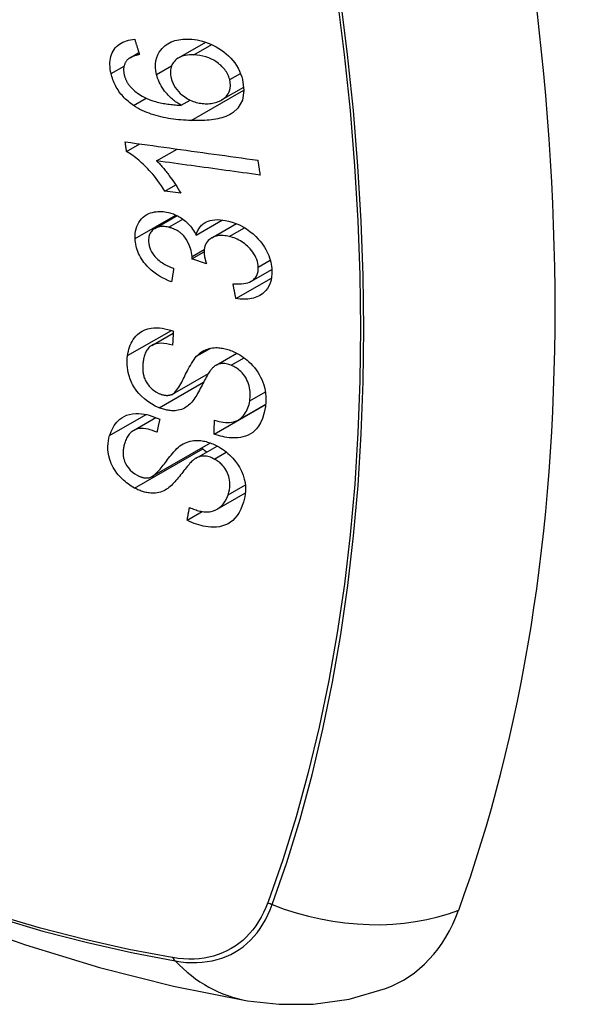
# Model space of a CAD drawing. Header units: inches. Extents: x 435.6 to 512.6, y 167.3 to 237.6.
# Tile 87 of 115: x 492.886 to 493.189, y 202.527 to 203.053. Entities that reach past the tile are written whole.
import ezdxf

# ---------------------------------------------------------------- set-up
doc = ezdxf.new("R2010")
doc.units = ezdxf.units.IN
doc.header["$MEASUREMENT"] = 0
doc.layers.add('Visible Edges(ANSI)', color=7, linetype='Continuous', lineweight=25)
doc.layers.add('Visible Tangent Edges(ANSI)', color=7, linetype='Continuous', lineweight=25)

msp = doc.modelspace()

# ---------------------------------------------------------------- linework, layer by layer
at = {"layer": 'Visible Edges(ANSI)'}
for p, q in [((492.97052, 203.03245), (492.98506, 203.04083)), ((492.94473, 203.03255), (492.94942, 203.03525)), ((492.99355, 203.00999), (493.00536, 203.0168)), ((492.97196, 203.00719), (492.97671, 203.00992)), ((492.94283, 202.98249), (492.94991, 202.98657)), ((492.95887, 202.97751), (492.96981, 202.98381)), ((492.96332, 202.96134), (492.96906, 202.96464)), ((492.97172, 202.96019), (492.96332, 202.96134)), ((492.95792, 202.94142), (492.9698, 202.94826)), ((492.97998, 202.93784), (492.99403, 202.94594)), ((492.98828, 202.93638), (493.00147, 202.94398)), ((492.97772, 202.92522), (492.9842, 202.92895)), ((492.98545, 202.92259), (492.97772, 202.92522)), ((493.00942, 202.91331), (493.02029, 202.91957)), ((493.00115, 202.90395), (493.02013, 202.91488)), ((492.95628, 202.87902), (492.96772, 202.88561)), ((492.99058, 202.86843), (493.00167, 202.87481)), ((492.96738, 202.85302), (492.98649, 202.86402)), ((492.98951, 202.83169), (493.01697, 202.84751)), ((493.00231, 202.83914), (493.01708, 202.84764)), ((493.01697, 202.84751), (493.01697, 202.84758)), ((493.01706, 202.84744), (493.01697, 202.84751)), ((492.94648, 202.83355), (492.95848, 202.84047)), ((492.95639, 202.80895), (492.98759, 202.82692)), ((492.97992, 202.81883), (492.99116, 202.8253)), ((492.99107, 202.79154), (493.00624, 202.80028)), ((492.97514, 202.78566), (492.98324, 202.79033))]:
    msp.add_line(p, q, dxfattribs=at)
at = {"layer": 'Visible Edges(ANSI)', "flags": 128}
for points in [[(492.93459, 203.02406), (492.93434, 203.02525), (492.93414, 203.02644), (492.934, 203.02763), (492.93394, 203.0288), (492.93394, 203.02995), (492.93403, 203.03108), (492.93419, 203.03218), (492.93444, 203.03323), (492.93476, 203.03424), (492.93516, 203.0352), (492.93565, 203.03611), (492.93621, 203.03698), (492.93684, 203.03779), (492.93753, 203.03853), (492.93829, 203.0392), (492.9391, 203.03981), (492.93998, 203.04036), (492.94091, 203.04084), (492.94187, 203.04125), (492.94287, 203.04159), (492.9439, 203.04188), (492.94497, 203.04211), (492.94605, 203.04229), (492.94716, 203.04242)], [(492.94716, 203.04242), (492.94727, 203.04208), (492.94738, 203.04173), (492.94748, 203.04139), (492.94759, 203.04105), (492.9477, 203.04071), (492.9478, 203.04037), (492.94791, 203.04003), (492.94802, 203.03969), (492.94813, 203.03935), (492.94823, 203.03901), (492.94834, 203.03867), (492.94845, 203.03833), (492.94856, 203.03799), (492.94866, 203.03765), (492.94877, 203.03731), (492.94888, 203.03697), (492.94899, 203.03663), (492.94909, 203.03629), (492.9492, 203.03595), (492.94931, 203.03561), (492.94942, 203.03527), (492.94953, 203.03493), (492.94963, 203.03459), (492.94974, 203.03425)], [(492.9588, 203.02361), (492.95843, 203.02551), (492.95824, 203.02739), (492.95826, 203.02922), (492.95849, 203.03097), (492.95893, 203.03264), (492.95955, 203.03417), (492.96027, 203.03549), (492.96104, 203.03659), (492.96177, 203.03748), (492.96247, 203.03821), (492.96321, 203.03887), (492.964, 203.03948), (492.96483, 203.04003), (492.96571, 203.04053), (492.96664, 203.04097), (492.9676, 203.04135), (492.9686, 203.04168), (492.96962, 203.04194), (492.97066, 203.04215), (492.97173, 203.04231), (492.97282, 203.04242), (492.97393, 203.04249), (492.97505, 203.04251), (492.97619, 203.04248)], [(492.97619, 203.04248), (492.97761, 203.0424), (492.97905, 203.04224), (492.98049, 203.04202), (492.98193, 203.04172), (492.98339, 203.04135), (492.98485, 203.0409), (492.98632, 203.04037), (492.9878, 203.03977), (492.98926, 203.03909), (492.9907, 203.03833), (492.99211, 203.03751), (492.99347, 203.03662), (492.99478, 203.03566), (492.99603, 203.03463), (492.99724, 203.03353), (492.99839, 203.03235), (492.99947, 203.03109), (493.00049, 203.02977), (493.00143, 203.02837), (493.00229, 203.02691), (493.00304, 203.02542), (493.00368, 203.02392), (493.00422, 203.0224), (493.00466, 203.02086)], [(492.94974, 203.03425), (492.94944, 203.03419), (492.94914, 203.03412), (492.94884, 203.03405), (492.94854, 203.03398), (492.94824, 203.0339), (492.94794, 203.03382), (492.94764, 203.03374), (492.94734, 203.03365), (492.94705, 203.03355), (492.94676, 203.03345), (492.94647, 203.03335), (492.94619, 203.03324), (492.94591, 203.03313), (492.94564, 203.03301), (492.94537, 203.03288), (492.94511, 203.03275), (492.94485, 203.03261), (492.9446, 203.03247), (492.94435, 203.03231), (492.94411, 203.03215), (492.94388, 203.03198), (492.94366, 203.0318), (492.94344, 203.03161), (492.94324, 203.03141)], [(492.97874, 203.03405), (492.97757, 203.03406), (492.97641, 203.03402), (492.97527, 203.03392), (492.97416, 203.03375), (492.97308, 203.0335), (492.97206, 203.03317), (492.97108, 203.03275), (492.97017, 203.03224), (492.96936, 203.03165), (492.96868, 203.03105), (492.96814, 203.03044), (492.9677, 203.02986), (492.96734, 203.0293), (492.96704, 203.02872), (492.96678, 203.02811), (492.96656, 203.02747), (492.9664, 203.0268), (492.96628, 203.02611), (492.96622, 203.0254), (492.96621, 203.02468), (492.96625, 203.02394), (492.96633, 203.02319), (492.96646, 203.02244), (492.96662, 203.02168)], [(492.99782, 203.0209), (492.99762, 203.02159), (492.99739, 203.02227), (492.99713, 203.02295), (492.99682, 203.02362), (492.99647, 203.02429), (492.99608, 203.02494), (492.99565, 203.02558), (492.99519, 203.0262), (492.9947, 203.02681), (492.99418, 203.02739), (492.99363, 203.02795), (492.99307, 203.02849), (492.99248, 203.029), (492.99187, 203.02949), (492.99124, 203.02997), (492.99044, 203.03053), (492.98941, 203.03117), (492.98815, 203.03184), (492.98666, 203.03249), (492.98507, 203.03304), (492.98348, 203.03345), (492.98188, 203.03375), (492.9803, 203.03395), (492.97874, 203.03405)], [(492.94324, 203.03141), (492.94302, 203.03115), (492.94282, 203.03089), (492.94263, 203.03061), (492.94244, 203.03033), (492.94227, 203.03004), (492.94211, 203.02974), (492.94196, 203.02943), (492.94183, 203.02912), (492.94171, 203.0288), (492.9416, 203.02847), (492.94151, 203.02814), (492.94143, 203.0278), (492.94137, 203.02745), (492.94132, 203.0271), (492.94128, 203.02674), (492.94126, 203.02637), (492.94126, 203.026), (492.94127, 203.02562), (492.94129, 203.02524), (492.94132, 203.02486), (492.94137, 203.02447), (492.94144, 203.02408), (492.94151, 203.0237), (492.9416, 203.02331)], [(492.94651, 203.00708), (492.94577, 203.0076), (492.94504, 203.00814), (492.94433, 203.0087), (492.94363, 203.00928), (492.94295, 203.00988), (492.94229, 203.0105), (492.94164, 203.01115), (492.94102, 203.01181), (492.94042, 203.01248), (492.93985, 203.01317), (492.9393, 203.01388), (492.93878, 203.01461), (492.93828, 203.01535), (492.9378, 203.01611), (492.93736, 203.01688), (492.93694, 203.01765), (492.93656, 203.01843), (492.9362, 203.01922), (492.93587, 203.02002), (492.93556, 203.02082), (492.93528, 203.02163), (492.93503, 203.02244), (492.9348, 203.02325), (492.93459, 203.02406)], [(492.9416, 203.02331), (492.94168, 203.023), (492.94176, 203.02269), (492.94186, 203.02238), (492.94196, 203.02207), (492.94206, 203.02176), (492.94218, 203.02146), (492.9423, 203.02115), (492.94243, 203.02085), (492.94257, 203.02054), (492.94271, 203.02024), (492.94287, 203.01995), (492.94303, 203.01965), (492.9432, 203.01935), (492.94338, 203.01907), (492.94356, 203.01878), (492.94375, 203.0185), (492.94395, 203.01822), (492.94415, 203.01795), (492.94436, 203.01768), (492.94457, 203.01741), (492.9448, 203.01715), (492.94503, 203.01689), (492.94526, 203.01664), (492.9455, 203.01639)], [(492.97196, 203.00719), (492.97136, 203.00754), (492.97076, 203.0079), (492.97017, 203.00828), (492.96959, 203.00867), (492.96901, 203.00907), (492.96844, 203.00949), (492.96789, 203.00992), (492.96734, 203.01037), (492.96679, 203.01083), (492.96623, 203.01133), (492.96565, 203.01189), (492.96504, 203.01251), (492.96442, 203.01319), (492.96378, 203.01393), (492.96314, 203.01475), (492.9625, 203.01564), (492.96186, 203.01658), (492.96128, 203.01755), (492.96074, 203.01853), (492.96024, 203.01952), (492.9598, 203.02054), (492.95941, 203.02156), (492.95908, 203.02258), (492.9588, 203.02361)], [(492.96662, 203.02168), (492.967, 203.02039), (492.96749, 203.01912), (492.9681, 203.01788), (492.96882, 203.01668), (492.96966, 203.01553), (492.97058, 203.01446), (492.97149, 203.01354), (492.97235, 203.01277), (492.97312, 203.01215), (492.97384, 203.01161), (492.97456, 203.01112), (492.97531, 203.01066), (492.97607, 203.01024), (492.97684, 203.00986), (492.97763, 203.00951), (492.97842, 203.0092), (492.97922, 203.00893), (492.98002, 203.0087), (492.98082, 203.0085), (492.98161, 203.00834), (492.98241, 203.00821), (492.9832, 203.00812), (492.98399, 203.00805), (492.98478, 203.00801)], [(492.9455, 203.01639), (492.94725, 203.01476), (492.94915, 203.01332), (492.95116, 203.01207), (492.95322, 203.011), (492.95516, 203.01016), (492.95686, 203.00954), (492.95823, 203.00911), (492.95921, 203.00885), (492.95999, 203.00866), (492.96078, 203.00848), (492.96158, 203.00832), (492.96238, 203.00817), (492.96319, 203.00803), (492.96401, 203.00791), (492.96482, 203.00779), (492.96563, 203.00769), (492.96645, 203.00759), (492.96726, 203.00751), (492.96806, 203.00744), (492.96886, 203.00737), (492.96965, 203.00731), (492.97043, 203.00726), (492.9712, 203.00722), (492.97196, 203.00719)], [(493.00466, 203.02086), (493.00543, 203.01514), (493.00458, 203.00991), (493.00215, 203.00565), (492.99972, 203.00333), (492.9987, 203.00265), (492.99778, 203.00212), (492.9968, 203.00165), (492.9958, 203.00123), (492.99476, 203.00086), (492.9937, 203.00053), (492.99262, 203.00024), (492.99153, 202.99999), (492.99041, 202.99977), (492.98927, 202.99958), (492.98811, 202.99942), (492.98693, 202.99929), (492.98574, 202.99918), (492.98453, 202.9991), (492.98332, 202.99904), (492.98211, 202.999), (492.98089, 202.99898), (492.97968, 202.99898), (492.97848, 202.999), (492.97728, 202.99903)], [(492.98478, 203.00801), (492.9856, 203.008), (492.9864, 203.00802), (492.9872, 203.00807), (492.98798, 203.00816), (492.98874, 203.00828), (492.98949, 203.00844), (492.99023, 203.00862), (492.99095, 203.00885), (492.99166, 203.0091), (492.99235, 203.00939), (492.99304, 203.00972), (492.9937, 203.01008), (492.99434, 203.0105), (492.99495, 203.01096), (492.99553, 203.01147), (492.99605, 203.01203), (492.99652, 203.01263), (492.99694, 203.01328), (492.9973, 203.01397), (492.99767, 203.01491), (492.998, 203.01618), (492.99818, 203.01769), (492.99812, 203.01927), (492.99782, 203.0209)], [(492.97728, 202.99903), (492.97593, 202.99908), (492.97458, 202.99915), (492.97322, 202.99924), (492.97186, 202.99934), (492.97051, 202.99947), (492.96915, 202.99962), (492.9678, 202.99978), (492.96645, 202.99997), (492.96511, 203.00019), (492.96378, 203.00043), (492.96246, 203.00069), (492.96115, 203.00098), (492.95985, 203.0013), (492.95856, 203.00165), (492.95729, 203.00203), (492.95604, 203.00243), (492.9548, 203.00287), (492.95358, 203.00334), (492.95237, 203.00385), (492.95117, 203.0044), (492.94998, 203.005), (492.9488, 203.00564), (492.94764, 203.00634), (492.94651, 203.00708)], [(492.9421, 202.98766), (492.94503, 202.98725), (492.94796, 202.98684), (492.9509, 202.98643), (492.95384, 202.98602), (492.95679, 202.98561), (492.95975, 202.98521), (492.96271, 202.98479), (492.96566, 202.98438), (492.96863, 202.98397), (492.97159, 202.98356), (492.97455, 202.98315), (492.97752, 202.98274), (492.98048, 202.98233), (492.98344, 202.98192), (492.9864, 202.98151), (492.98936, 202.9811), (492.99231, 202.98069), (492.99526, 202.98028), (492.9982, 202.97988), (493.00114, 202.97947), (493.00407, 202.97907), (493.00699, 202.97866), (493.00991, 202.97826), (493.01281, 202.97786)], [(492.94283, 202.98249), (492.9428, 202.98271), (492.94277, 202.98292), (492.94274, 202.98314), (492.94271, 202.98335), (492.94268, 202.98357), (492.94265, 202.98378), (492.94262, 202.984), (492.94258, 202.98421), (492.94255, 202.98443), (492.94252, 202.98464), (492.94249, 202.98486), (492.94246, 202.98507), (492.94243, 202.98529), (492.9424, 202.9855), (492.94237, 202.98572), (492.94234, 202.98593), (492.94231, 202.98615), (492.94228, 202.98636), (492.94225, 202.98658), (492.94222, 202.98679), (492.94219, 202.98701), (492.94216, 202.98722), (492.94213, 202.98744), (492.9421, 202.98766)], [(492.96332, 202.96134), (492.96237, 202.96282), (492.96143, 202.96424), (492.96048, 202.96559), (492.95954, 202.96687), (492.9586, 202.96809), (492.95767, 202.96925), (492.95676, 202.97035), (492.95586, 202.97138), (492.95497, 202.97236), (492.9541, 202.97329), (492.95325, 202.97416), (492.95243, 202.97498), (492.95162, 202.97575), (492.95085, 202.97647), (492.9501, 202.97715), (492.94935, 202.97781), (492.94858, 202.97847), (492.94779, 202.97911), (492.94699, 202.97973), (492.94618, 202.98033), (492.94536, 202.98092), (492.94452, 202.98147), (492.94368, 202.982), (492.94283, 202.98249)], [(493.01402, 202.96991), (493.01174, 202.97023), (493.00946, 202.97054), (493.00717, 202.97086), (493.00488, 202.97117), (493.00258, 202.97149), (493.00028, 202.9718), (492.99799, 202.97212), (492.99569, 202.97244), (492.99338, 202.97275), (492.99108, 202.97307), (492.98878, 202.97339), (492.98647, 202.97371), (492.98417, 202.97402), (492.98186, 202.97434), (492.97956, 202.97466), (492.97725, 202.97498), (492.97495, 202.97529), (492.97265, 202.97561), (492.97034, 202.97593), (492.96805, 202.97625), (492.96575, 202.97656), (492.96345, 202.97688), (492.96116, 202.97719), (492.95887, 202.97751)], [(492.95887, 202.97751), (492.95936, 202.97703), (492.95984, 202.97654), (492.96032, 202.97604), (492.96079, 202.97553), (492.96126, 202.97501), (492.96172, 202.97449), (492.96217, 202.97396), (492.96262, 202.97343), (492.96307, 202.97289), (492.9635, 202.97236), (492.96393, 202.97182), (492.96435, 202.97128), (492.96476, 202.97074), (492.96517, 202.9702), (492.96563, 202.96958), (492.96617, 202.96884), (492.96678, 202.96799), (492.96745, 202.96705), (492.96815, 202.96602), (492.96888, 202.96493), (492.96961, 202.96379), (492.97034, 202.96261), (492.97105, 202.9614), (492.97172, 202.96019)], [(493.01281, 202.97786), (493.01286, 202.97752), (493.01291, 202.97719), (493.01296, 202.97686), (493.01301, 202.97653), (493.01306, 202.9762), (493.01311, 202.97587), (493.01316, 202.97554), (493.01321, 202.97521), (493.01326, 202.97487), (493.01331, 202.97454), (493.01337, 202.97421), (493.01342, 202.97388), (493.01347, 202.97355), (493.01352, 202.97322), (493.01357, 202.97289), (493.01362, 202.97256), (493.01367, 202.97223), (493.01372, 202.9719), (493.01377, 202.97156), (493.01382, 202.97123), (493.01387, 202.9709), (493.01392, 202.97057), (493.01397, 202.97024), (493.01402, 202.96991)], [(492.94736, 202.93601), (492.94735, 202.93736), (492.94743, 202.93869), (492.94761, 202.93997), (492.94789, 202.94121), (492.94828, 202.9424), (492.94876, 202.94354), (492.94935, 202.94463), (492.95002, 202.94564), (492.95078, 202.94656), (492.95163, 202.94741), (492.95257, 202.94816), (492.9536, 202.9488), (492.95464, 202.94932), (492.95568, 202.94972), (492.9567, 202.95001), (492.95767, 202.95022), (492.95857, 202.95037), (492.95948, 202.95046), (492.9604, 202.9505), (492.96133, 202.95049), (492.96227, 202.95043), (492.96322, 202.95032), (492.96419, 202.95016), (492.96517, 202.94995)], [(492.96517, 202.94995), (492.96582, 202.94978), (492.96648, 202.94959), (492.96713, 202.94938), (492.96778, 202.94914), (492.96843, 202.94888), (492.96908, 202.9486), (492.96972, 202.94829), (492.97035, 202.94797), (492.97097, 202.94762), (492.97159, 202.94724), (492.97221, 202.94684), (492.97285, 202.94639), (492.97351, 202.9459), (492.97418, 202.94535), (492.97486, 202.94475), (492.97554, 202.9441), (492.97622, 202.94339), (492.97686, 202.94265), (492.97747, 202.94189), (492.97804, 202.94111), (492.97858, 202.94031), (492.97908, 202.9395), (492.97954, 202.93868), (492.97998, 202.93784)], [(492.97998, 202.93784), (492.98014, 202.93845), (492.98032, 202.93904), (492.98053, 202.93962), (492.98077, 202.94018), (492.98103, 202.94072), (492.98133, 202.94124), (492.98165, 202.94175), (492.98201, 202.94223), (492.9824, 202.94269), (492.98281, 202.94312), (492.98325, 202.94352), (492.98372, 202.9439), (492.98422, 202.94425), (492.98478, 202.94458), (492.98547, 202.94494), (492.98633, 202.9453), (492.98735, 202.94562), (492.98855, 202.94589), (492.9899, 202.94606), (492.9913, 202.94612), (492.99272, 202.94607), (492.99417, 202.94592), (492.99564, 202.94568), (492.99712, 202.94536)], [(492.99712, 202.94536), (492.99911, 202.94482), (493.00109, 202.94413), (493.00306, 202.94328), (493.00497, 202.94229), (493.00682, 202.94115), (493.00861, 202.93987), (493.01027, 202.93848), (493.01174, 202.93711), (493.013, 202.93578), (493.01406, 202.93456), (493.01491, 202.93348), (493.01567, 202.93243), (493.01638, 202.93136), (493.01703, 202.93027), (493.01763, 202.92916), (493.01817, 202.92803), (493.01865, 202.9269), (493.01906, 202.92576), (493.01941, 202.92462), (493.01971, 202.92348), (493.01994, 202.92234), (493.02013, 202.92121), (493.02025, 202.92008), (493.02033, 202.91896)], [(492.96529, 202.94205), (492.96456, 202.94221), (492.96383, 202.94233), (492.96311, 202.94241), (492.96239, 202.94245), (492.96169, 202.94245), (492.961, 202.9424), (492.96034, 202.9423), (492.9597, 202.94215), (492.95909, 202.94196), (492.9585, 202.94172), (492.95793, 202.94142), (492.9574, 202.94109), (492.95691, 202.94071), (492.95645, 202.9403), (492.95605, 202.93984), (492.95569, 202.93936), (492.95538, 202.93883), (492.95512, 202.93827), (492.95491, 202.93769), (492.95475, 202.93708), (492.95464, 202.93644), (492.95457, 202.93579), (492.95454, 202.93512), (492.95455, 202.93445)], [(492.97777, 202.92643), (492.97732, 202.9296), (492.97623, 202.93276), (492.97462, 202.93569), (492.9733, 202.93745), (492.9728, 202.93799), (492.97247, 202.93832), (492.97213, 202.93863), (492.97178, 202.93893), (492.97142, 202.93922), (492.97105, 202.9395), (492.97067, 202.93976), (492.97028, 202.94001), (492.96989, 202.94025), (492.96948, 202.94048), (492.96907, 202.94069), (492.96866, 202.94089), (492.96825, 202.94108), (492.96783, 202.94125), (492.96741, 202.94141), (492.96699, 202.94156), (492.96657, 202.9417), (492.96614, 202.94183), (492.96572, 202.94194), (492.96529, 202.94205)], [(492.99759, 202.93715), (492.9968, 202.93733), (492.996, 202.93747), (492.99522, 202.93757), (492.99444, 202.93764), (492.99367, 202.93767), (492.99291, 202.93766), (492.99216, 202.9376), (492.99143, 202.9375), (492.99073, 202.93736), (492.99006, 202.93717), (492.98941, 202.93693), (492.98879, 202.93665), (492.98819, 202.93633), (492.9876, 202.93595), (492.98701, 202.93549), (492.98642, 202.93495), (492.98586, 202.9343), (492.98537, 202.93358), (492.98497, 202.93279), (492.98465, 202.93195), (492.98442, 202.93106), (492.98427, 202.93013), (492.98421, 202.92918), (492.98422, 202.9282)], [(492.96683, 202.91285), (492.96518, 202.91354), (492.96355, 202.91429), (492.96195, 202.91513), (492.96037, 202.91604), (492.95884, 202.91703), (492.95735, 202.91812), (492.95598, 202.91924), (492.95479, 202.92033), (492.95376, 202.92138), (492.95288, 202.92238), (492.95213, 202.92331), (492.95146, 202.92422), (492.95083, 202.92516), (492.95025, 202.92611), (492.94973, 202.92708), (492.94925, 202.92806), (492.94883, 202.92906), (492.94846, 202.93005), (492.94815, 202.93105), (492.9479, 202.93205), (492.94769, 202.93304), (492.94753, 202.93404), (492.94743, 202.93503), (492.94736, 202.93601)], [(492.95455, 202.93445), (492.95465, 202.93335), (492.95485, 202.93223), (492.95517, 202.93112), (492.9556, 202.93002), (492.95615, 202.92893), (492.95677, 202.92794), (492.95739, 202.9271), (492.95796, 202.92641), (492.95847, 202.92585), (492.95901, 202.92532), (492.95956, 202.92481), (492.96014, 202.92433), (492.96073, 202.92387), (492.96135, 202.92344), (492.96197, 202.92302), (492.96262, 202.92262), (492.96327, 202.92225), (492.96393, 202.92189), (492.9646, 202.92155), (492.96528, 202.92123), (492.96596, 202.92092), (492.96664, 202.92064), (492.96732, 202.92037), (492.968, 202.92011)], [(493.01308, 202.92073), (493.01299, 202.92175), (493.01283, 202.92278), (493.01258, 202.92382), (493.01225, 202.92485), (493.01183, 202.92587), (493.01133, 202.92687), (493.01075, 202.92787), (493.0101, 202.92882), (493.00943, 202.92969), (493.00874, 202.93049), (493.00807, 202.93122), (493.00738, 202.93189), (493.00667, 202.93254), (493.00593, 202.93314), (493.00517, 202.93372), (493.00438, 202.93426), (493.00357, 202.93477), (493.00274, 202.93523), (493.0019, 202.93565), (493.00105, 202.93603), (493.00019, 202.93637), (492.99933, 202.93666), (492.99847, 202.93693), (492.99759, 202.93715)], [(492.98422, 202.9282), (492.98423, 202.92798), (492.98425, 202.92775), (492.98427, 202.92753), (492.9843, 202.9273), (492.98433, 202.92707), (492.98436, 202.92685), (492.9844, 202.92661), (492.98444, 202.92638), (492.98448, 202.92615), (492.98453, 202.92591), (492.98458, 202.92567), (492.98464, 202.92543), (492.98469, 202.92519), (492.98475, 202.92495), (492.98482, 202.92471), (492.98488, 202.92447), (492.98495, 202.92423), (492.98501, 202.924), (492.98508, 202.92376), (492.98515, 202.92352), (492.98522, 202.92328), (492.9853, 202.92305), (492.98537, 202.92282), (492.98545, 202.92259)], [(492.97772, 202.92522), (492.97773, 202.92527), (492.97773, 202.92532), (492.97773, 202.92537), (492.97774, 202.92542), (492.97774, 202.92547), (492.97775, 202.92552), (492.97775, 202.92557), (492.97775, 202.92563), (492.97776, 202.92568), (492.97776, 202.92573), (492.97776, 202.92578), (492.97777, 202.92583), (492.97777, 202.92588), (492.97777, 202.92593), (492.97777, 202.92598), (492.97777, 202.92603), (492.97778, 202.92608), (492.97778, 202.92613), (492.97778, 202.92618), (492.97778, 202.92623), (492.97778, 202.92628), (492.97778, 202.92633), (492.97778, 202.92638), (492.97777, 202.92643)], [(492.968, 202.92011), (492.96795, 202.91981), (492.9679, 202.9195), (492.96785, 202.9192), (492.9678, 202.9189), (492.96776, 202.9186), (492.96771, 202.91829), (492.96766, 202.91799), (492.96761, 202.91769), (492.96756, 202.91739), (492.96751, 202.91708), (492.96746, 202.91678), (492.96741, 202.91648), (492.96736, 202.91618), (492.96731, 202.91587), (492.96726, 202.91557), (492.96721, 202.91527), (492.96717, 202.91497), (492.96712, 202.91467), (492.96707, 202.91436), (492.96702, 202.91406), (492.96697, 202.91376), (492.96692, 202.91346), (492.96687, 202.91315), (492.96683, 202.91285)], [(492.99961, 202.91186), (493.00077, 202.9118), (493.00193, 202.91179), (493.00308, 202.91181), (493.00421, 202.91189), (493.00531, 202.91202), (493.00638, 202.91221), (493.00742, 202.91247), (493.00841, 202.91282), (493.00931, 202.91325), (493.01006, 202.91372), (493.01064, 202.91419), (493.0111, 202.91464), (493.01146, 202.91505), (493.01177, 202.91547), (493.01205, 202.91591), (493.0123, 202.91637), (493.01251, 202.91685), (493.01269, 202.91736), (493.01283, 202.91788), (493.01295, 202.91843), (493.01303, 202.91899), (493.01307, 202.91956), (493.01309, 202.92014), (493.01308, 202.92073)], [(493.02033, 202.91896), (493.02034, 202.91717), (493.02021, 202.91543), (493.01991, 202.91375), (493.01943, 202.91216), (493.01878, 202.91067), (493.01798, 202.90935), (493.01712, 202.90827), (493.01626, 202.9074), (493.01547, 202.90673), (493.01472, 202.90619), (493.01394, 202.9057), (493.01312, 202.90526), (493.01227, 202.90487), (493.01138, 202.90453), (493.01046, 202.90425), (493.0095, 202.90402), (493.00852, 202.90384), (493.00751, 202.90371), (493.00649, 202.90364), (493.00545, 202.90361), (493.0044, 202.90363), (493.00333, 202.9037), (493.00225, 202.9038), (493.00115, 202.90395)], [(493.00115, 202.90395), (493.00109, 202.90428), (493.00102, 202.90461), (493.00096, 202.90494), (493.00089, 202.90527), (493.00083, 202.9056), (493.00076, 202.90593), (493.0007, 202.90626), (493.00063, 202.90659), (493.00057, 202.90692), (493.0005, 202.90724), (493.00044, 202.90757), (493.00038, 202.9079), (493.00031, 202.90823), (493.00025, 202.90856), (493.00018, 202.90889), (493.00012, 202.90922), (493.00005, 202.90955), (492.99999, 202.90988), (492.99993, 202.91021), (492.99986, 202.91054), (492.9998, 202.91087), (492.99973, 202.9112), (492.99967, 202.91153), (492.99961, 202.91186)], [(492.94339, 202.87354), (492.94358, 202.87471), (492.94381, 202.87585), (492.9441, 202.87698), (492.94444, 202.87807), (492.94483, 202.87914), (492.94528, 202.88017), (492.94579, 202.88116), (492.94637, 202.88212), (492.947, 202.88303), (492.94773, 202.88392), (492.94863, 202.88484), (492.94973, 202.88576), (492.95107, 202.88662), (492.95263, 202.88736), (492.95426, 202.88788), (492.95589, 202.8882), (492.95746, 202.88836), (492.95895, 202.88839), (492.96039, 202.88833), (492.96185, 202.88816), (492.96332, 202.88791), (492.9648, 202.88757), (492.96628, 202.88714), (492.96778, 202.88663)], [(492.96778, 202.88663), (492.96776, 202.88631), (492.96774, 202.886), (492.96773, 202.88568), (492.96771, 202.88537), (492.96769, 202.88506), (492.96767, 202.88474), (492.96765, 202.88443), (492.96764, 202.88411), (492.96762, 202.8838), (492.9676, 202.88349), (492.96758, 202.88317), (492.96757, 202.88286), (492.96755, 202.88254), (492.96753, 202.88223), (492.96751, 202.88192), (492.9675, 202.8816), (492.96748, 202.88129), (492.96746, 202.88098), (492.96744, 202.88066), (492.96743, 202.88035), (492.96741, 202.88004), (492.96739, 202.87972), (492.96738, 202.87941), (492.96736, 202.87909)], [(492.96736, 202.87909), (492.96581, 202.87953), (492.96425, 202.87987), (492.96272, 202.88009), (492.96123, 202.88017), (492.95979, 202.8801), (492.95842, 202.87987), (492.95723, 202.87948), (492.95631, 202.87903), (492.95564, 202.8786), (492.95515, 202.87821), (492.95472, 202.8778), (492.95432, 202.87736), (492.95395, 202.87689), (492.95361, 202.87639), (492.95331, 202.87587), (492.95303, 202.87534), (492.95278, 202.87478), (492.95256, 202.87421), (492.95236, 202.87362), (492.95219, 202.87302), (492.95203, 202.87241), (492.9519, 202.8718), (492.95178, 202.87118), (492.95169, 202.87055)], [(492.39293, 202.87896), (492.42875, 202.84484), (492.46512, 202.81211), (492.50201, 202.78082), (492.53936, 202.75105), (492.57714, 202.72282), (492.61528, 202.69621), (492.65375, 202.67125), (492.6925, 202.64799), (492.73148, 202.62649), (492.77066, 202.60679), (492.80998, 202.58895), (492.84941, 202.573), (492.8889, 202.559), (492.92841, 202.547), (492.96789, 202.53706), (493.00728, 202.52923)], [(492.98015, 202.87317), (492.98084, 202.87386), (492.98158, 202.87452), (492.98235, 202.87513), (492.98317, 202.87569), (492.98404, 202.8762), (492.98495, 202.87665), (492.98592, 202.87703), (492.98689, 202.87733), (492.98784, 202.87755), (492.98874, 202.87769), (492.98961, 202.87777), (492.99042, 202.8778), (492.99118, 202.8778), (492.99188, 202.87776), (492.99258, 202.8777), (492.99328, 202.87761), (492.99399, 202.8775), (492.9947, 202.87736), (492.99541, 202.8772), (492.99612, 202.87702), (492.99683, 202.87681), (492.99754, 202.87658), (492.99826, 202.87632), (492.99897, 202.87605)], [(492.99897, 202.87605), (493.00006, 202.87559), (493.00113, 202.87508), (493.00219, 202.87453), (493.00324, 202.87393), (493.00426, 202.87328), (493.00526, 202.87258), (493.00623, 202.87185), (493.00718, 202.87108), (493.00811, 202.87026), (493.00907, 202.86934), (493.01003, 202.86834), (493.01099, 202.86723), (493.01194, 202.86603), (493.01283, 202.86475), (493.01364, 202.86343), (493.01435, 202.8621), (493.01498, 202.86075), (493.01553, 202.85938), (493.01604, 202.85791), (493.01654, 202.85605), (493.01696, 202.85382), (493.01719, 202.8513), (493.01718, 202.84882), (493.01693, 202.84641)], [(492.96016, 202.84573), (492.95812, 202.84664), (492.95613, 202.84774), (492.95422, 202.849), (492.95241, 202.85041), (492.95074, 202.85193), (492.94938, 202.85334), (492.94835, 202.85459), (492.94759, 202.85561), (492.94704, 202.85643), (492.94654, 202.85725), (492.94607, 202.85808), (492.94565, 202.85891), (492.94526, 202.85975), (492.94491, 202.86059), (492.9446, 202.86144), (492.94432, 202.8623), (492.94403, 202.86329), (492.94374, 202.86445), (492.94348, 202.86577), (492.94328, 202.86725), (492.94316, 202.86885), (492.94314, 202.87045), (492.94322, 202.87201), (492.94339, 202.87354)], [(492.95169, 202.87055), (492.95162, 202.87006), (492.95156, 202.86956), (492.95151, 202.86906), (492.95148, 202.86855), (492.95145, 202.86805), (492.95143, 202.86754), (492.95143, 202.86702), (492.95144, 202.8665), (492.95146, 202.86598), (492.9515, 202.86545), (492.95155, 202.86491), (492.95162, 202.86438), (492.95172, 202.86384), (492.95183, 202.8633), (492.95196, 202.86276), (492.95211, 202.86221), (492.9523, 202.86167), (492.9525, 202.86113), (492.95283, 202.8604), (492.95362, 202.859), (492.95494, 202.85722), (492.95656, 202.85557), (492.95844, 202.8542), (492.96048, 202.85319)], [(492.96708, 202.85287), (492.9677, 202.85322), (492.96832, 202.85373), (492.96894, 202.85436), (492.96955, 202.8551), (492.97015, 202.85591), (492.97073, 202.85678), (492.97127, 202.85765), (492.97177, 202.85852), (492.97224, 202.85936), (492.97268, 202.86019), (492.9731, 202.86102), (492.97351, 202.86185), (492.97393, 202.8627), (492.97435, 202.86356), (492.97479, 202.86445), (492.97525, 202.86536), (492.97575, 202.86631), (492.97628, 202.86731), (492.97686, 202.86835), (492.97749, 202.86942), (492.97814, 202.87047), (492.97881, 202.87147), (492.97948, 202.87238), (492.98015, 202.87317)], [(492.99863, 202.86842), (492.99797, 202.86867), (492.9973, 202.86888), (492.99663, 202.86906), (492.99596, 202.8692), (492.9953, 202.86929), (492.99465, 202.86935), (492.99401, 202.86935), (492.99342, 202.86932), (492.99287, 202.86925), (492.99237, 202.86915), (492.9919, 202.86902), (492.99148, 202.86886), (492.99108, 202.86869), (492.9907, 202.86849), (492.99033, 202.86828), (492.98997, 202.86804), (492.98963, 202.86779), (492.9893, 202.86752), (492.98899, 202.86723), (492.98869, 202.86694), (492.9884, 202.86663), (492.98812, 202.86632), (492.98786, 202.866), (492.98761, 202.86567)], [(492.98761, 202.86567), (492.98728, 202.86523), (492.98693, 202.86471), (492.98656, 202.86412), (492.98617, 202.86347), (492.98577, 202.86276), (492.98535, 202.862), (492.98492, 202.86119), (492.98448, 202.86036), (492.98403, 202.85949), (492.98357, 202.85861), (492.9831, 202.85771), (492.98263, 202.85681), (492.98215, 202.85592), (492.98167, 202.85503), (492.9812, 202.85416), (492.98072, 202.85331), (492.98025, 202.8525), (492.97977, 202.85172), (492.97928, 202.85095), (492.97876, 202.85019), (492.97823, 202.84946), (492.97769, 202.84877), (492.97714, 202.84815), (492.97659, 202.8476)], [(493.00851, 202.8494), (493.00863, 202.85035), (493.00871, 202.85132), (493.00875, 202.85231), (493.00874, 202.85331), (493.00868, 202.85432), (493.00856, 202.85535), (493.00838, 202.85638), (493.00815, 202.85742), (493.00785, 202.85845), (493.00748, 202.85949), (493.00705, 202.86052), (493.00653, 202.86154), (493.00592, 202.86253), (493.00524, 202.86348), (493.00453, 202.86432), (493.00382, 202.86504), (493.00314, 202.86567), (493.00251, 202.86618), (493.0019, 202.86664), (493.00127, 202.86706), (493.00063, 202.86745), (492.99998, 202.86781), (492.99931, 202.86813), (492.99863, 202.86842)], [(492.96048, 202.85319), (492.96077, 202.85307), (492.96107, 202.85297), (492.96136, 202.85287), (492.96166, 202.85277), (492.96195, 202.85269), (492.96225, 202.85261), (492.96255, 202.85254), (492.96284, 202.85249), (492.96313, 202.85244), (492.96342, 202.8524), (492.96371, 202.85237), (492.96399, 202.85234), (492.96428, 202.85233), (492.96456, 202.85233), (492.96483, 202.85234), (492.9651, 202.85236), (492.96537, 202.85239), (492.96563, 202.85243), (492.96588, 202.85248), (492.96613, 202.85254), (492.96638, 202.85261), (492.96662, 202.85269), (492.96685, 202.85277), (492.96708, 202.85287)], [(492.98973, 202.83909), (492.9909, 202.83875), (492.99208, 202.83846), (492.99325, 202.83822), (492.99442, 202.83803), (492.99557, 202.8379), (492.9967, 202.83784), (492.9978, 202.83786), (492.99887, 202.83796), (492.99992, 202.83817), (493.00095, 202.83849), (493.00197, 202.83895), (493.00292, 202.83951), (493.00377, 202.84015), (493.00453, 202.84085), (493.00521, 202.84158), (493.00579, 202.84233), (493.00631, 202.8431), (493.00678, 202.8439), (493.00719, 202.84475), (493.00755, 202.84562), (493.00786, 202.84653), (493.00813, 202.84746), (493.00834, 202.84842), (493.00851, 202.8494)], [(492.97659, 202.8476), (492.97594, 202.84702), (492.97525, 202.84649), (492.97453, 202.846), (492.97376, 202.84555), (492.97296, 202.84516), (492.97211, 202.84482), (492.97123, 202.84455), (492.97036, 202.84435), (492.96953, 202.84422), (492.96875, 202.84414), (492.96802, 202.84411), (492.96734, 202.84412), (492.96673, 202.84415), (492.96615, 202.84419), (492.96555, 202.84426), (492.96496, 202.84435), (492.96437, 202.84445), (492.96377, 202.84458), (492.96317, 202.84473), (492.96257, 202.84489), (492.96197, 202.84507), (492.96137, 202.84527), (492.96076, 202.84549), (492.96016, 202.84573)], [(493.01693, 202.84641), (493.01628, 202.84311), (493.01535, 202.84004), (493.01429, 202.83762), (493.0132, 202.83581), (493.01219, 202.83452), (493.01121, 202.8335), (493.01014, 202.83259), (493.00896, 202.83179), (493.00767, 202.83111), (493.00629, 202.83055), (493.00489, 202.83013), (493.00351, 202.82985), (493.00217, 202.82967), (493.0009, 202.82959), (492.99971, 202.82958), (492.9986, 202.82962), (492.99748, 202.82971), (492.99636, 202.82986), (492.99523, 202.83005), (492.99409, 202.83029), (492.99295, 202.83058), (492.99181, 202.83091), (492.99066, 202.83128), (492.98951, 202.83169)], [(492.93381, 202.83091), (492.93419, 202.83203), (492.93462, 202.83313), (492.9351, 202.83419), (492.93564, 202.83521), (492.93625, 202.83619), (492.93692, 202.83713), (492.93765, 202.83801), (492.93845, 202.83884), (492.93933, 202.83962), (492.94034, 202.84037), (492.94152, 202.84107), (492.94287, 202.84169), (492.94442, 202.84219), (492.94607, 202.84251), (492.9477, 202.84266), (492.94928, 202.84265), (492.95078, 202.84254), (492.95219, 202.84234), (492.95358, 202.84206), (492.95496, 202.84171), (492.95635, 202.84127), (492.95774, 202.84077), (492.95912, 202.84019), (492.9605, 202.83954)], [(492.9605, 202.83954), (492.96044, 202.83925), (492.96038, 202.83897), (492.96032, 202.83868), (492.96026, 202.83839), (492.9602, 202.8381), (492.96014, 202.83781), (492.96008, 202.83752), (492.96001, 202.83724), (492.95995, 202.83695), (492.95989, 202.83666), (492.95983, 202.83637), (492.95977, 202.83608), (492.95971, 202.8358), (492.95965, 202.83551), (492.95959, 202.83522), (492.95953, 202.83493), (492.95947, 202.83464), (492.95941, 202.83436), (492.95935, 202.83407), (492.95929, 202.83378), (492.95923, 202.83349), (492.95917, 202.8332), (492.95911, 202.83292), (492.95905, 202.83263)], [(492.98951, 202.83169), (492.98952, 202.832), (492.98952, 202.83231), (492.98953, 202.83262), (492.98954, 202.83292), (492.98955, 202.83323), (492.98956, 202.83354), (492.98957, 202.83385), (492.98958, 202.83415), (492.98959, 202.83446), (492.9896, 202.83477), (492.98961, 202.83508), (492.98962, 202.83539), (492.98962, 202.83569), (492.98963, 202.836), (492.98964, 202.83631), (492.98965, 202.83662), (492.98966, 202.83693), (492.98967, 202.83724), (492.98968, 202.83754), (492.98969, 202.83785), (492.9897, 202.83816), (492.98971, 202.83847), (492.98972, 202.83878), (492.98973, 202.83909)], [(492.95905, 202.83263), (492.95786, 202.83312), (492.95667, 202.83356), (492.95547, 202.83394), (492.95428, 202.83424), (492.9531, 202.83447), (492.95194, 202.8346), (492.95081, 202.83464), (492.94973, 202.83458), (492.94869, 202.8344), (492.94778, 202.83414), (492.94699, 202.83382), (492.94631, 202.83346), (492.94574, 202.83307), (492.94522, 202.83265), (492.94474, 202.83219), (492.9443, 202.8317), (492.94389, 202.83117), (492.94352, 202.83063), (492.94318, 202.83006), (492.94287, 202.82947), (492.94258, 202.82886), (492.94232, 202.82824), (492.94209, 202.82761), (492.94188, 202.82696)], [(492.94713, 202.80286), (492.94624, 202.80336), (492.94536, 202.80389), (492.94449, 202.80445), (492.94365, 202.80505), (492.94282, 202.80567), (492.942, 202.80633), (492.94122, 202.80701), (492.94046, 202.80772), (492.93973, 202.80845), (492.93903, 202.8092), (492.93836, 202.80997), (492.93763, 202.81086), (492.93668, 202.81216), (492.93563, 202.81386), (492.93461, 202.81593), (492.93383, 202.81803), (492.93332, 202.82002), (492.93302, 202.82185), (492.93287, 202.8235), (492.93285, 202.82506), (492.93294, 202.82658), (492.93313, 202.82807), (492.93343, 202.82951), (492.93381, 202.83091)], [(492.94188, 202.82696), (492.94173, 202.82646), (492.94159, 202.82595), (492.94146, 202.82544), (492.94134, 202.82492), (492.94124, 202.8244), (492.94115, 202.82387), (492.94108, 202.82333), (492.94103, 202.82279), (492.94099, 202.82224), (492.94097, 202.82168), (492.94098, 202.82111), (492.94101, 202.82053), (492.94107, 202.81995), (492.94116, 202.81936), (492.94128, 202.81876), (492.94147, 202.81803), (492.9418, 202.81711), (492.94229, 202.81603), (492.94299, 202.8148), (492.94383, 202.81359), (492.94482, 202.81244), (492.94595, 202.81139), (492.94718, 202.81047), (492.94848, 202.80969)], [(492.97133, 202.82535), (492.97213, 202.82589), (492.97296, 202.82639), (492.97384, 202.82685), (492.97475, 202.82725), (492.97571, 202.8276), (492.9767, 202.82789), (492.97774, 202.82811), (492.97877, 202.82825), (492.97976, 202.82832), (492.9807, 202.82833), (492.98159, 202.82829), (492.98243, 202.82821), (492.98321, 202.8281), (492.98393, 202.82797), (492.98464, 202.82782), (492.98535, 202.82764), (492.98606, 202.82744), (492.98677, 202.82721), (492.98748, 202.82696), (492.98818, 202.82669), (492.98889, 202.82639), (492.98959, 202.82608), (492.99029, 202.82574), (492.99099, 202.82539)], [(492.95518, 202.80844), (492.95585, 202.80868), (492.95654, 202.80904), (492.95725, 202.80952), (492.95797, 202.8101), (492.95869, 202.81077), (492.9594, 202.81148), (492.96008, 202.81221), (492.96072, 202.81295), (492.96132, 202.81367), (492.96189, 202.81439), (492.96244, 202.8151), (492.96298, 202.81582), (492.96353, 202.81654), (492.96408, 202.81728), (492.96465, 202.81804), (492.96524, 202.81882), (492.96588, 202.81962), (492.96656, 202.82046), (492.96729, 202.82134), (492.96808, 202.82224), (492.96889, 202.82312), (492.96971, 202.82395), (492.97053, 202.82471), (492.97133, 202.82535)], [(492.98342, 202.82376), (492.9834, 202.82378), (492.98338, 202.8238), (492.98336, 202.82382), (492.98334, 202.82384), (492.98332, 202.82386), (492.98329, 202.82387), (492.98327, 202.82389), (492.98325, 202.82391), (492.98323, 202.82393), (492.98321, 202.82395), (492.98319, 202.82397), (492.98317, 202.82399), (492.98315, 202.82401), (492.98313, 202.82403), (492.9831, 202.82405), (492.98308, 202.82407), (492.98306, 202.82409), (492.98304, 202.82411), (492.98302, 202.82413), (492.983, 202.82415), (492.98298, 202.82417), (492.98296, 202.82419), (492.98294, 202.82421), (492.98292, 202.82423)], [(492.98552, 202.82206), (492.98544, 202.82212), (492.98535, 202.82218), (492.98526, 202.82224), (492.98518, 202.82231), (492.98509, 202.82237), (492.985, 202.82244), (492.98491, 202.82251), (492.98483, 202.82257), (492.98474, 202.82264), (492.98465, 202.82271), (492.98456, 202.82278), (492.98448, 202.82285), (492.98439, 202.82292), (492.9843, 202.823), (492.98421, 202.82307), (492.98413, 202.82314), (492.98404, 202.82322), (492.98395, 202.82329), (492.98386, 202.82337), (492.98377, 202.82344), (492.98369, 202.82352), (492.9836, 202.8236), (492.98351, 202.82368), (492.98342, 202.82376)], [(492.99099, 202.82539), (492.99203, 202.82482), (492.99304, 202.82421), (492.99403, 202.82356), (492.99501, 202.82287), (492.99595, 202.82214), (492.99687, 202.82137), (492.99775, 202.82057), (492.9986, 202.81974), (492.99942, 202.81889), (493.0002, 202.818), (493.001, 202.81702), (493.00199, 202.81567), (493.00309, 202.81394), (493.00417, 202.81184), (493.00504, 202.80965), (493.00564, 202.80761), (493.00602, 202.80575), (493.00623, 202.8041), (493.00631, 202.80256), (493.00629, 202.80105), (493.00617, 202.79957), (493.00595, 202.79813), (493.00564, 202.79673), (493.00524, 202.79538)], [(492.97792, 202.81735), (492.97752, 202.81699), (492.9771, 202.81656), (492.97664, 202.81607), (492.97615, 202.81552), (492.97564, 202.81492), (492.97511, 202.81428), (492.97456, 202.8136), (492.974, 202.81289), (492.97342, 202.81215), (492.97283, 202.8114), (492.97223, 202.81064), (492.97162, 202.80988), (492.97101, 202.80911), (492.9704, 202.80836), (492.96979, 202.80762), (492.96918, 202.80691), (492.96858, 202.80622), (492.96799, 202.80557), (492.96738, 202.80492), (492.96675, 202.80429), (492.9661, 202.80369), (492.96545, 202.80314), (492.9648, 202.80264), (492.96416, 202.80221)], [(492.98959, 202.81835), (492.98891, 202.81869), (492.98822, 202.819), (492.98752, 202.81926), (492.98683, 202.81949), (492.98613, 202.81967), (492.98544, 202.8198), (492.98477, 202.81989), (492.98415, 202.81993), (492.98358, 202.81992), (492.98305, 202.81989), (492.98257, 202.81982), (492.98213, 202.81973), (492.98172, 202.81961), (492.98132, 202.81948), (492.98094, 202.81933), (492.98056, 202.81916), (492.98019, 202.81898), (492.97983, 202.81878), (492.97949, 202.81856), (492.97915, 202.81834), (492.97883, 202.8181), (492.97851, 202.81786), (492.97821, 202.81761), (492.97792, 202.81735)], [(492.99705, 202.79933), (492.99741, 202.8006), (492.99768, 202.8019), (492.99786, 202.80325), (492.99793, 202.80464), (492.99788, 202.80597), (492.99775, 202.80715), (492.99756, 202.80818), (492.99734, 202.80907), (492.99707, 202.80995), (492.99673, 202.81083), (492.99632, 202.8117), (492.99584, 202.81256), (492.99529, 202.81339), (492.99473, 202.81414), (492.99416, 202.8148), (492.99363, 202.81537), (492.99315, 202.81583), (492.99268, 202.81625), (492.9922, 202.81665), (492.9917, 202.81703), (492.99119, 202.81739), (492.99067, 202.81773), (492.99014, 202.81805), (492.98959, 202.81835)], [(492.94848, 202.80969), (492.94877, 202.80954), (492.94906, 202.8094), (492.94935, 202.80926), (492.94964, 202.80913), (492.94993, 202.80901), (492.95022, 202.8089), (492.95051, 202.80879), (492.9508, 202.8087), (492.95109, 202.80861), (492.95139, 202.80853), (492.95167, 202.80846), (492.95196, 202.8084), (492.95225, 202.80835), (492.95254, 202.80831), (492.95282, 202.80828), (492.9531, 202.80826), (492.95337, 202.80825), (492.95364, 202.80825), (492.95391, 202.80826), (492.95417, 202.80828), (492.95443, 202.8083), (492.95468, 202.80834), (492.95493, 202.80839), (492.95518, 202.80844)], [(492.96416, 202.80221), (492.96342, 202.80177), (492.96265, 202.80138), (492.96184, 202.80103), (492.961, 202.80073), (492.96013, 202.80049), (492.95922, 202.8003), (492.95828, 202.80017), (492.95738, 202.80011), (492.95652, 202.80011), (492.95571, 202.80015), (492.95496, 202.80023), (492.95428, 202.80033), (492.95366, 202.80044), (492.95306, 202.80057), (492.95246, 202.80072), (492.95187, 202.80088), (492.95127, 202.80107), (492.95068, 202.80127), (492.95009, 202.80149), (492.9495, 202.80173), (492.9489, 202.80199), (492.94831, 202.80226), (492.94772, 202.80256), (492.94713, 202.80286)], [(493.00524, 202.79538), (493.00457, 202.79348), (493.00377, 202.79165), (493.00285, 202.78989), (493.00179, 202.78825), (493.00064, 202.78681), (492.99945, 202.78563), (492.99824, 202.78466), (492.99694, 202.78385), (492.99554, 202.78316), (492.99403, 202.78263), (492.99242, 202.78224), (492.99081, 202.78202), (492.98923, 202.78194), (492.98772, 202.78198), (492.9863, 202.7821), (492.985, 202.78228), (492.98377, 202.78251), (492.98254, 202.78281), (492.9813, 202.78315), (492.98007, 202.78355), (492.97883, 202.78401), (492.9776, 202.78451), (492.97637, 202.78506), (492.97514, 202.78566)], [(492.9764, 202.79246), (492.97709, 202.79217), (492.97779, 202.79189), (492.97848, 202.79163), (492.97918, 202.79139), (492.97987, 202.79116), (492.98056, 202.79095), (492.98126, 202.79075), (492.98194, 202.79059), (492.98263, 202.79044), (492.98332, 202.79032), (492.98399, 202.79022), (492.98466, 202.79015), (492.98533, 202.79012), (492.98608, 202.79011), (492.98699, 202.79018), (492.98803, 202.79035), (492.98919, 202.79068), (492.99043, 202.7912), (492.99175, 202.79196), (492.99307, 202.79298), (492.99435, 202.79429), (492.99545, 202.79583), (492.99635, 202.79752), (492.99705, 202.79933)], [(492.97514, 202.78566), (492.9752, 202.78595), (492.97525, 202.78623), (492.9753, 202.78651), (492.97535, 202.7868), (492.97541, 202.78708), (492.97546, 202.78736), (492.97551, 202.78764), (492.97556, 202.78793), (492.97561, 202.78821), (492.97567, 202.78849), (492.97572, 202.78878), (492.97577, 202.78906), (492.97582, 202.78934), (492.97588, 202.78963), (492.97593, 202.78991), (492.97598, 202.79019), (492.97603, 202.79048), (492.97609, 202.79076), (492.97614, 202.79104), (492.97619, 202.79133), (492.97625, 202.79161), (492.9763, 202.79189), (492.97635, 202.79218), (492.9764, 202.79246)], [(493.00728, 202.52923), (493.02423, 202.52731), (493.04243, 202.52745), (493.06153, 202.53013), (493.0809, 202.5357)]]:
    msp.add_lwpolyline(points, dxfattribs=at)
at = {"layer": 'Visible Edges(ANSI)'}
for centre, major_axis, start_param, end_param in [((492.25272, 203.42751), (-0.64835, 1.12588), 3.592663, 4.265186), ((493.00169, 202.69353), (0.08841, -0.15353), 6.184194, 6.734256)]:
    msp.add_ellipse(centre, major_axis=major_axis, ratio=0.578093, start_param=start_param, end_param=end_param, dxfattribs=at)
at = {"layer": 'Visible Tangent Edges(ANSI)'}
for p, q in [((492.97874, 203.03405), (492.98829, 203.03955)), ((492.93459, 203.02406), (492.94148, 203.02803)), ((492.9588, 203.02361), (492.96682, 203.02823)), ((492.99782, 203.0209), (493.00357, 203.02421)), ((492.94651, 203.00708), (492.95328, 203.01098)), ((492.97728, 202.99903), (493.00543, 203.01524)), ((492.94736, 202.93601), (492.96916, 202.94856)), ((492.96529, 202.94205), (492.97284, 202.94639)), ((492.99759, 202.93715), (493.00574, 202.94184)), ((492.97777, 202.92643), (492.98428, 202.93018)), ((493.01308, 202.92073), (493.01947, 202.92441)), ((492.94339, 202.87354), (492.96674, 202.88699)), ((492.98015, 202.87317), (492.9877, 202.87752)), ((492.99863, 202.86842), (493.00553, 202.87239)), ((492.96016, 202.84573), (492.98392, 202.85941)), ((493.00851, 202.8494), (493.0169, 202.85423)), ((492.93381, 202.83091), (492.95329, 202.84213)), ((492.97133, 202.82535), (492.97432, 202.82707)), ((492.94713, 202.80286), (492.98342, 202.82376)), ((492.98959, 202.81835), (492.99604, 202.82207)), ((492.99705, 202.79933), (493.00618, 202.80459)), ((493.01834, 202.58198), (493.01822, 202.58166)), ((492.96749, 202.55222), (492.96716, 202.55227))]:
    msp.add_line(p, q, dxfattribs=at)
at = {"layer": 'Visible Tangent Edges(ANSI)', "flags": 128}
for points in [[(493.05511, 203.06441), (493.0589, 203.03427), (493.06201, 203.00439), (493.06444, 202.9748), (493.06618, 202.94554), (493.06724, 202.91664), (493.0676, 202.88812), (493.06727, 202.85999), (493.06625, 202.83225), (493.06453, 202.8049), (493.06212, 202.77798), (493.05902, 202.75153), (493.05522, 202.72557), (493.05074, 202.70015), (493.04558, 202.67528), (493.03975, 202.65101), (493.03326, 202.62735), (493.02613, 202.60434), (493.01834, 202.58198)], [(493.02052, 202.58051), (493.02825, 202.60297), (493.03534, 202.6261), (493.04177, 202.64986), (493.04755, 202.67424), (493.05265, 202.69921), (493.05708, 202.72472), (493.06083, 202.75077), (493.06389, 202.77731), (493.06627, 202.80431), (493.06796, 202.83174), (493.06897, 202.85955), (493.06929, 202.88776), (493.06893, 202.91634), (493.0679, 202.94532), (493.06618, 202.97465), (493.06379, 203.00431), (493.06071, 203.03426), (493.05697, 203.06446)], [(493.01822, 202.58166), (493.01713, 202.57894), (493.01594, 202.57634), (493.01464, 202.57384), (493.01323, 202.57147), (493.01173, 202.56921), (493.01013, 202.56708), (493.00843, 202.56507), (493.00664, 202.56319), (493.00476, 202.56145), (493.00279, 202.55983), (493.00073, 202.55836), (492.99859, 202.55702), (492.99636, 202.55583), (492.99406, 202.55477), (492.99168, 202.55386), (492.98924, 202.55309), (492.98672, 202.55247), (492.98414, 202.55199), (492.9815, 202.55166), (492.9788, 202.55148), (492.97604, 202.55144), (492.97324, 202.55155), (492.97039, 202.55181), (492.96749, 202.55222)], [(492.96874, 202.55046), (492.97171, 202.55001), (492.97464, 202.54971), (492.97753, 202.54957), (492.98036, 202.54958), (492.98313, 202.54975), (492.98584, 202.55007), (492.98849, 202.55054), (492.99107, 202.55117), (492.99358, 202.55194), (492.99602, 202.55287), (492.99838, 202.55394), (493.00065, 202.55517), (493.00284, 202.55653), (493.00494, 202.55805), (493.00695, 202.5597), (493.00887, 202.5615), (493.01069, 202.56343), (493.01241, 202.56549), (493.01403, 202.56769), (493.01555, 202.57001), (493.01696, 202.57246), (493.01826, 202.57502), (493.01945, 202.57771), (493.02052, 202.58051)], [(492.96716, 202.55227), (492.94397, 202.55664), (492.92058, 202.56188), (492.89699, 202.56799), (492.87323, 202.57497)], [(492.87439, 202.57347), (492.89826, 202.56641), (492.92195, 202.56022), (492.94545, 202.5549), (492.96874, 202.55046)]]:
    msp.add_lwpolyline(points, dxfattribs=at)
at = {"layer": 'Visible Tangent Edges(ANSI)'}
for centre, major_axis, ratio, start_param, end_param in [((492.63416, 203.08607), (-0.17285, 0.30015), 0.578093, 5.049711, 10.658253), ((493.02326, 202.5872), (-0.00927, 0.00331), 0.734251, 1.273722, 1.537429), ((493.05341, 202.6608), (-0.11091, 0.0406), 0.734358, 1.543031, 2.451391), ((492.97362, 202.55839), (0.0017, 0.00969), 0.732637, 2.381624, 2.645331), ((493.02727, 202.64563), (-0.01999, -0.11641), 0.735728, 5.784249, 6.283185)]:
    msp.add_ellipse(centre, major_axis=major_axis, ratio=ratio, start_param=start_param, end_param=end_param, dxfattribs=at)
msp.add_ellipse((492.63475, 203.08642), major_axis=(0.17078, -0.29656), ratio=0.578093, dxfattribs=at)

doc.saveas('drawing.dxf')
